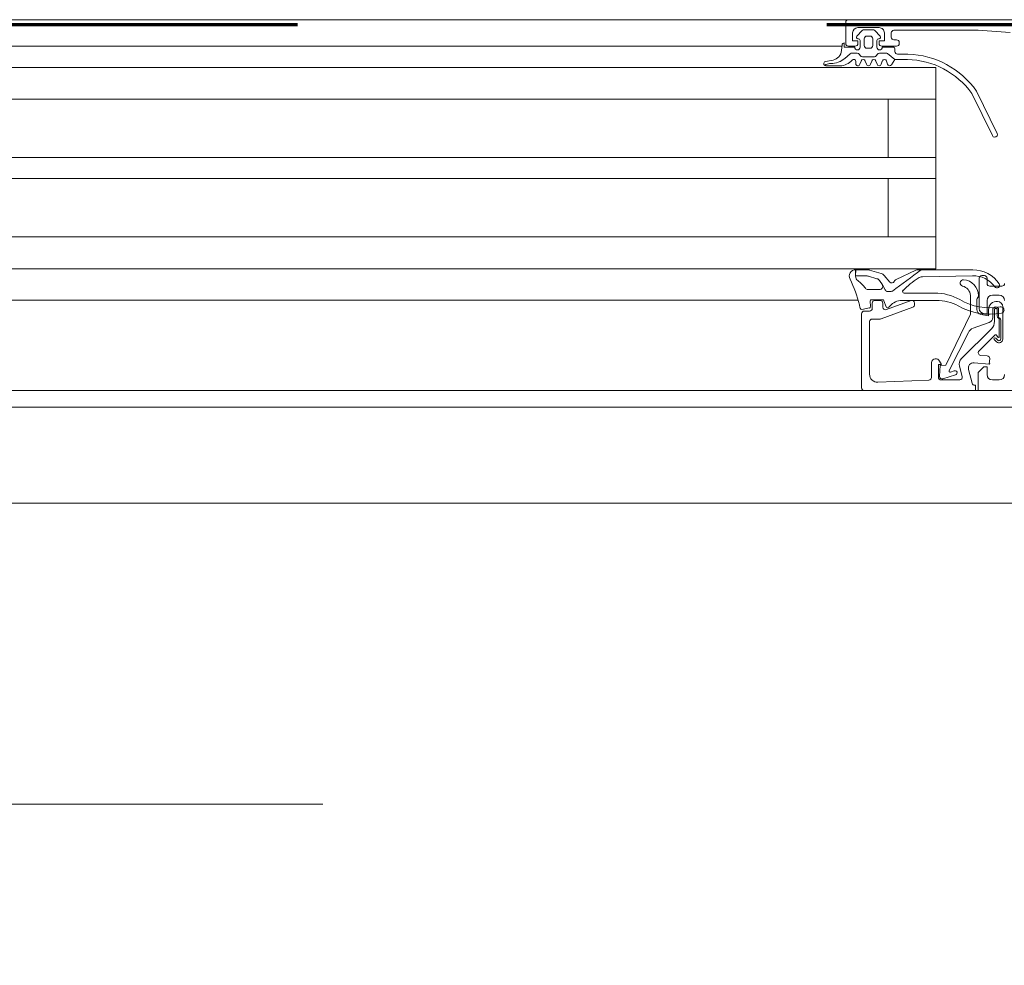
# Model space of a CAD drawing. Header units: millimetres. Extents: x -2180 to 54567, y -1945 to 22251.
# Tile 131 of 143: x 33248 to 33434, y 10370 to 10548. Entities that reach past the tile are written whole.
import ezdxf

# ---------------------------------------------------------------- set-up
doc = ezdxf.new("R2010")
doc.units = ezdxf.units.MM
doc.linetypes.add('EST_Dash_2_1_', pattern=[300, 200, -100])
doc.linetypes.add('Grid Line 1_2_', pattern=[2222.5, 1270, -317.5, 317.5, -317.5])
for name, color, linetype, lineweight in [('_Beyond_', 7, 'Continuous', 9), ('Detail Items', 7, 'Continuous', 9), ('Doors', 7, 'Continuous', 9), ('Grids-1', 7, 'Grid Line 1_2_', 9)]:
    doc.layers.add(name, color=color, linetype=linetype, lineweight=lineweight)
doc.layers.add('Color Fill-1', color=7, linetype='Continuous', lineweight=9, true_color=0xab8450)
doc.layers.add('SMA_Tuletõkkesektsioon', color=1, linetype='EST_Dash_2_1_', lineweight=70, true_color=0xff0000)

# ---------------------------------------------------------------- blocks, each defined once
blk = doc.blocks.new('Schueco_FWS_ADS-70-HD_out_Family-02 - VU-01 FWS SI insert unit-2215690-1 Korruse põrandate plaan')
at = {"layer": 'Detail Items'}
for p, q in [((861, 9), (-861, 9)), ((660, 4), (400, 4)), ((660, 0), (400, 0)), ((660, -6), (400, -6)), ((660, -17), (400, -17)), ((660, -21), (400, -21)), ((660, -32), (400, -32)), ((660, -38), (400, -38)), ((660, -43.96), (400, -43.96)), ((-870, -61), (870, -61))]:
    blk.add_line(p, q, dxfattribs=at)
at = {"layer": 'Doors'}
for p, q in [((732.5, 9), (652.5, 9)), ((732, 8.5), (732, 4.5)), ((829.5, 9), (732.5, 9)), ((734.3, 7.5), (738.3, 7.5)), ((734.09, 5.91), (735.13, 6.95)), ((735.48, 7.1), (737.12, 7.1)), ((736.6, 5.9), (736, 5.9)), ((737.47, 6.95), (738.51, 5.91)), ((740.6, 5.7), (740.6, 6.5)), ((731.33, 4), (652.5, 4)), ((731.21, 3.16), (731.3, 4.23)), ((732.5, 4), (733.8, 4)), ((734.4, 5.4), (734.3, 5.4)), ((734.7, 3.8), (734.7, 5.1)), ((735.5, 5.4), (735.5, 4.1)), ((737.1, 4.1), (737.1, 5.4)), ((737.9, 5.1), (737.9, 3.8)), ((738.3, 5.4), (738.2, 5.4)), ((738.8, 4), (741.6, 4)), ((738.9, 3.8), (741, 3.8)), ((741.6, 5.2), (741.1, 5.2)), ((742.1, 4.5), (742.1, 4.7)), ((731.83, 1.7), (732.86, 2.58)), ((733.18, 2.7), (734.18, 2.7)), ((734.61, 2.45), (734.73, 2.25)), ((735.16, 2), (737.4, 2)), ((736, 3.6), (736.6, 3.6)), ((737.83, 2.25), (737.94, 2.45)), ((738.38, 2.7), (739.59, 2.7)), ((739.9, 2.59), (741.3, 1.5)), ((741.3, 3.5), (741.3, 3)), ((741.8, 2.5), (743.75, 2.5)), ((727.99, 0.38), (728.26, 0.52)), ((728.16, 1.09), (729.6, 1.37)), ((730.91, 0.3), (728.23, 0.3)), ((733.9, 0.7), (733.9, 1.1)), ((734.91, 1.2), (734.69, 0.6)), ((735.91, 0.6), (735.69, 1.2)), ((736.91, 1.2), (736.69, 0.6)), ((737.91, 0.6), (737.69, 1.2)), ((738.91, 1.2), (738.69, 0.6)), ((739.91, 0.6), (739.69, 1.2)), ((759.71, -12.89), (755.79, -4.91)), ((756.7, -4.48), (760.62, -12.46)), ((652.5, -6), (749, -6)), ((652.5, -32), (749, -32)), ((746.47, -39.52), (755.94, -39.34)), ((757.2, -45.5), (757.2, -39.8)), ((757.7, -39.3), (758.2, -39.3)), ((758.7, -39.8), (758.7, -40.8)), ((738.38, -41.93), (736.2, -41.93)), ((748.78, -42.6), (743.04, -42.6)), ((759.2, -41.3), (761.5, -41.3)), ((734.32, -43.96), (652.5, -43.96)), ((736.7, -45.09), (736.59, -44.19)), ((736.88, -43.85), (738.94, -43.85)), ((737, -44.5), (737, -45.5)), ((738.5, -44), (737.5, -44)), ((739, -45.26), (739, -44.5)), ((739.22, -44.05), (739.64, -45.2)), ((744.33, -44.03), (739.67, -45.73)), ((742.62, -44), (749.11, -44)), ((745, -44.82), (745, -44.5)), ((756.77, -43.8), (756.77, -45.67)), ((761, -43), (759.7, -43)), ((735.06, -45.69), (736.46, -45.42)), ((736.5, -46), (735.5, -46)), ((738.68, -47.47), (744.67, -45.29)), ((759.77, -45.75), (759.77, -47.2)), ((760.1, -45.77), (760.1, -47.93)), ((760.6, -46.89), (760.6, -45.77)), ((760.87, -46.9), (760.87, -45.75)), ((761.67, -45.2), (761.67, -51.3)), ((735, -46.5), (735, -60.5)), ((736.5, -57.94), (736.5, -48)), ((737, -47.5), (738.51, -47.5)), ((759.11, -48.14), (756.06, -49.25)), ((761, -50.89), (761, -47.6)), ((761.27, -51.27), (761.27, -47.68)), ((755.19, -50.07), (751.54, -57.23)), ((759.51, -49.35), (753.88, -54.98)), ((757.18, -53.52), (760.17, -50.53)), ((760.47, -51.8), (760.05, -51.37)), ((760.33, -51.09), (760.77, -51.53)), ((760.48, -50.58), (760.82, -50.96)), ((748.2, -55.69), (748.2, -58.52)), ((758.74, -54.47), (757.49, -54.37)), ((751.77, -57.51), (752.49, -57.29)), ((753.49, -56.43), (754.01, -58.37)), ((755.9, -59.63), (755.19, -57.01)), ((747.72, -59.02), (738.06, -59.43)), ((753.53, -59), (750, -59)), ((752.7, -58.06), (750.37, -58.78)), ((759.7, -59), (761, -59)), ((735.5, -61), (652.5, -61))]:
    blk.add_line(p, q, dxfattribs=at)
at = {"layer": 'Doors', "flags": 128}
for points in [[(734.3, 4.5), (734.3, 5), (733.3, 5), (733.3, 6.5)], [(739.3, 6.5), (739.3, 5), (738.3, 5), (738.3, 4.5)], [(741.1, 7), (757, 7), (763.07, 6.57)], [(731.7, 4.6), (731.7, 3.8), (733.7, 3.8)], [(743.66, 1.5), (741.3, 1.5), (740.65, 0.5)], [(652.5, -38), (749, -38), (749, 0), (652.5, 0)], [(740, -6), (740, -17), (749, -17), (652.5, -17)], [(740, -32), (740, -21), (749, -21), (652.5, -21)], [(756.02, -38.22), (745.56, -38.22), (746.21, -38.21)], [(749.71, -58.32), (749.82, -56.27), (750.9, -56.24), (755.57, -46.6), (755.57, -43.04)], [(758.7, -44), (758.7, -46.5), (758.2, -46.5)], [(757.51, -46.64), (758.97, -46.9), (758.97, -45.69)], [(749.5, -58.5), (749.5, -56.1), (750.1, -56.1), (749.73, -55.47)], [(756.25, -55.76), (759.09, -56.01), (759.2, -54.97)], [(804.5, -61), (757, -61), (757, -57.6), (758.1, -56.5), (758.7, -56.5), (758.7, -58)], [(735.5, -61), (756.5, -61), (756.5, -60), (756.38, -60)]]:
    blk.add_lwpolyline(points, dxfattribs=at)
for points in [[(736.05, -39.38), (733.86, -39.43), (733.86, -39.38), (733.86, -38.2), (736.17, -38.2), (733.88, -38.2), (733.86, -39.38)], [(736.5, -38.25), (738.69, -38.89)], [(741.54, -40.03), (745.24, -38.28)], [(737.89, -39.89), (736.32, -39.43)], [(739.47, -42.01), (738.93, -41.07), (738.38, -40.21), (738.93, -41.07)], [(739.27, -39.27), (740.32, -40.52)], [(740.57, -42.3), (739.92, -42.3)]]:
    blk.add_lwpolyline(points, close=True, dxfattribs=at)
at = {"layer": 'Doors'}
for centre, radius, start, end in [((732.5, 8.5), 0.5, 90, 179.9991), ((734.3, 6.5), 1, 90.0007, 179.9993), ((738.3, 6.5), 1, 359.9997, 90.0003), ((734.3, 5.7), 0.3, 135.0034, 269.9945), ((735.48, 6.6), 0.5, 90, 135.0202), ((736, 5.4), 0.5, 89.9979, 180.0021), ((736.6, 5.4), 0.5, 359.9979, 90.0021), ((737.12, 6.6), 0.5, 44.9723, 90), ((738.3, 5.7), 0.3, 269.9999, 45.0019), ((741.1, 6.5), 0.5, 89.9992, 180.0008), ((741.1, 5.7), 0.5, 180.0004, 269.9996), ((731.7, 4.2), 0.4, 90.0006, 175.083), ((732.5, 4.5), 0.5, 180.0018, 269.9982), ((734.2, 3.8), 0.5, 180, 360), ((733.8, 4.5), 0.5, 270.0009, 360), ((734.4, 5.1), 0.3, 0, 90), ((736, 4.1), 0.5, 179.9989, 270.0011), ((736.6, 4.1), 0.5, 269.9989, 0.0011), ((738.2, 5.1), 0.3, 90, 180), ((738.4, 3.8), 0.5, 180, 360), ((738.8, 4.5), 0.5, 180.0018, 269.9982), ((741, 3.5), 0.3, 0, 90), ((741.6, 4.7), 0.5, 0.0012, 89.9988), ((741.6, 4.5), 0.5, 270.0016, 359.9984), ((729.21, 3.34), 2, 281.0025, 355.0048), ((733.18, 2.2), 0.496, 90, 130.6412), ((734.18, 2.2), 0.5, 30, 90), ((735.16, 2.5), 0.5, 210, 270), ((737.4, 2.5), 0.5, 270, 330), ((738.38, 2.2), 0.5, 90, 150), ((739.59, 2.2), 0.5, 51.9827, 90), ((741.8, 3), 0.5, 180, 269.995), ((743.24, -13.93), 16.44, 35.1005, 88.2244), ((728.23, 0.7), 0.4, 101.0106, 270.0809), ((729.16, -1.27), 2, 89.3811, 116.6548), ((729.22, 4.74), 4, 269.3811, 310.6412), ((730.91, 3.3), 3, 269.9987, 319.6802), ((733.5, 1.1), 0.4, 360, 139.6792), ((734.3, 0.7), 0.4, 180.0004, 345.0003), ((735.3, 1.1), 0.4, 14.9996, 165.0004), ((736.3, 0.7), 0.4, 194.9996, 345.0004), ((737.3, 1.1), 0.4, 14.9998, 165.0002), ((738.3, 0.7), 0.4, 194.9998, 345.0002), ((739.3, 1.1), 0.4, 14.9998, 165.0002), ((740.3, 0.7), 0.4, 195.0002, 330.0002), ((743.27, -13.94), 15.44, 35.794, 88.5518), ((760.16, -12.67), 0.5, 205.3915, 25.3915), ((733.87, -39.4), 1.2, 89.8774, 208.8067), ((733.87, -39.4), 1.2, 89.8774, 90.3999), ((733.87, -39.4), 1.2, 89.8774, 90.3999), ((736.17, -39.4), 1.2, 73.7151, 90), ((736.17, -39.4), 1.2, 73.7151, 90), ((738.35, -40.04), 1.2, 39.8774, 73.7151), ((738.35, -40.04), 1.2, 39.8774, 73.7151), ((640.57, 98.02), 172.39, 305.5505, 307.7935), ((640.57, 98.02), 172.39, 305.5505, 307.794), ((745.56, -38.96), 0.75, 89.9262, 115.3166), ((745.56, -38.96), 0.75, 89.9262, 115.3166), ((756.01, -44.22), 6, 33.9413, 89.9252), ((713.32, -49.78), 21.82, 13.1026, 26.6774), ((734.86, -39.43), 1, 179.8774, 235.0009), ((730.96, -45), 5.8, 35.0073, 55.0009), ((736.04, -40.38), 1, 73.427, 89.5893), ((736.04, -40.38), 1, 73.427, 89.5893), ((737.61, -40.85), 1, 39.5893, 73.427), ((737.61, -40.85), 1, 39.5893, 73.427), ((740.7, -40.2), 0.5, 219.8774, 335.0258), ((740.7, -40.2), 0.5, 219.8774, 335.0258), ((741.88, -40.75), 0.8, 115.3166, 155.0258), ((741.88, -40.75), 0.8, 115.3166, 155.0258), ((757.18, -56.8), 20.55, 124.1142, 134.2876), ((746.5, -41.02), 1.5, 91.1204, 124.1142), ((754.22, -40.7), 0.6, 86.7132, 255.7481), ((754.08, -43.08), 2.99, 360, 86.7132), ((756.09, -44.34), 5, 35.4386, 91.6926), ((757.7, -39.8), 0.5, 90.0015, 179.9985), ((758.2, -39.8), 0.5, 0.0001, 89.9999), ((759.2, -40.8), 0.5, 179.9997, 270.0003), ((760.57, -41.15), 0.5, 215.4386, 33.9413), ((761.5, -40.8), 0.5, 269.9996, 0.0004), ((736.2, -41.33), 0.6, 215.0073, 270), ((738.38, -41.33), 0.6, 270, 25), ((739.92, -41.8), 0.5, 205, 270), ((739.92, -41.8), 0.5, 205, 270), ((740.53, -41.71), 0.588, 274.0499, 297.2562), ((740.53, -41.71), 0.588, 274.0499, 297.2562), ((743.04, -42.3), 0.3, 134.2876, 270), ((748.78, -52.6), 10, 61.4333, 90), ((753.58, -43.22), 2, 5.296, 75.7481), ((736.88, -44.15), 0.3, 90, 187.2138), ((737.5, -44.5), 0.5, 90.0007, 179.9995), ((738.5, -44.5), 0.5, 0.0009, 89.9991), ((738.94, -44.15), 0.3, 20, 90), ((742.62, -47), 3, 90, 139.3897), ((744.5, -44.5), 0.5, 360, 110.0114), ((749.11, -53), 9, 62.6144, 90), ((759.18, -34.62), 10.78, 238.5653, 280.7937), ((757.26, -43.84), 0.488, 127.5233, 174.9631), ((756.58, -43.14), 0.491, 320.0986, 6.5795), ((759.7, -44), 1, 90.0005, 179.9995), ((760.48, -45.7), 1.51, 82.8201, 179.7147), ((760.67, -45.2), 1, 0.0044, 89.9956), ((761, -44), 1, 0.0005, 89.9995), ((778.66, -35.81), 45, 191.5609, 192.3883), ((735, -45.4), 0.3, 192.3883, 281), ((735.5, -46.5), 0.5, 90.0009, 179.9993), ((736.4, -45.13), 0.3, 281, 7.2138), ((736.5, -45.5), 0.5, 269.9998, 0.0002), ((739.5, -45.26), 0.5, 180, 290.0114), ((739.92, -45.1), 0.3, 200, 318.9167), ((751.61, -53.74), 14.24, 142.3481, 143.6074), ((744.5, -44.82), 0.5, 290.0103, 360), ((759.19, -34.7), 11.9, 240.0291, 280.7423), ((757.77, -45.67), 1, 180, 255), ((758.2, -45.5), 1, 180.0014, 269.9987), ((760.32, -45.75), 0.55, 0, 180), ((760.35, -45.75), 0.25, 356.4446, 183.5554), ((761.3, -45.8), 0.6, 279.8459, 99.8459), ((737, -48), 0.5, 90.0009, 179.9991), ((738.51, -47), 0.5, 270, 290.0103), ((758.77, -47.2), 0.999, 289.9518, 0.0092), ((758.1, -47.93), 2, 315, 360), ((761.1, -46.89), 0.5, 180, 239.343), ((760.68, -47.59), 0.316, 358.6709, 59.343), ((761.34, -46.95), 0.475, 173.9778, 240.5432), ((760.77, -47.73), 0.5, 5.2838, 47.6558), ((756.57, -50.66), 1.5, 110.0026, 157.0945), ((760.19, -51.23), 0.2, 45.0106, 224.9894), ((760.31, -50.68), 0.2, 30.0121, 134.9869), ((760.97, -51.3), 0.7, 224.9392, 0), ((760.97, -51.31), 0.3, 228.4666, 6.923), ((760.9, -50.89), 0.1, 222.144, 360), ((757.53, -53.87), 0.5, 135, 265.0014), ((749, -55.81), 0.809, 25.0969, 171.1806), ((754.94, -56.04), 1.5, 134.9992, 194.9998), ((756.16, -56.75), 1, 84.9466, 195.1087), ((758.7, -54.97), 0.5, 0.0002, 85.0002), ((751.71, -57.32), 0.2, 152.9505, 286.9748), ((752.63, -57.67), 0.402, 279.3979, 110.682), ((759.1, -55.91), 0.1, 264.9466, 360), ((738, -57.93), 1.5, 180.0138, 272.4558), ((747.7, -58.52), 0.5, 272.4518, 360), ((750, -58.5), 0.5, 179.9997, 270.0001), ((750.21, -58.3), 0.503, 182.7112, 287.9196), ((753.53, -58.5), 0.5, 270.0029, 14.9993), ((759.7, -58), 1, 180.0016, 269.9984), ((761, -58), 1, 270.0009, 359.9995), ((735.5, -60.5), 0.5, 180.0002, 269.9997), ((756.38, -59.5), 0.5, 194.9971, 269.9999)]:
    blk.add_arc(centre, radius, start, end, dxfattribs=at)

msp = doc.modelspace()

# ---------------------------------------------------------------- hatches: boundary and pattern name
at = {"layer": 'Color Fill-1'}
h = msp.add_hatch(dxfattribs=at)
h.set_pattern_fill('FP_39', color=256, style=0, pattern_type=2)
h.set_pattern_definition([(45, (0, 0), (-247.4874, 247.4874), []), (135, (0, 0), (-247.4874, -247.4874), [])])
h.paths.add_polyline_path([(30348.09, 8421.5), (30339.09, 8421.5), (30339.59, 8412.5), (30348.09, 8412.5), (30348.09, 8416.66)], flags=0)
h.paths.add_polyline_path([(32956.93, 5313.06), (32956.93, 5397.56), (33100.93, 5396.6), (33101.13, 5313.06), (33110.93, 5313.06), (33110.93, 5338.56), (33990.93, 5338.56), (33990.93, 5313.06), (34000.93, 5313.06), (34000.93, 5348.06), (34724.55, 5348.06), (34724.55, 5397.56), (34782.55, 5397.56), (34782.55, 5407.56), (34744.55, 5407.56), (34744.55, 5422.56), (34044.55, 5422.56), (34044.55, 5472.56), (34744.55, 5472.56), (34744.55, 6137.56), (34782.55, 6137.56), (34782.55, 6147.56), (34724.55, 6147.56), (34724.55, 7172.77), (34416.8, 7172.77), (34416.8, 7522.77), (35316.25, 7522.77), (35316.25, 7773.77), (35340.75, 7773.77), (35340.75, 10169.02), (33673.09, 10267.76), (33673.09, 10373.11), (33541.55, 10373.11), (33541.55, 10456.84), (32898.54, 10456.84), (32897.48, 10422.11), (32757.13, 10422.11), (32757.58, 10434.61), (32874.56, 10434.61), (32874.56, 10456.84), (31801.55, 10456.84), (31801.55, 10373.11), (30366.98, 10373.11), (30366.98, 10463.5), (30339.09, 10465.16), (30339.19, 10227.11), (30374.09, 10227.11), (30374.09, 10167.11), (30348.09, 10167.11), (30348.09, 9204.17), (30404.78, 9203.37), (30412.82, 9199.72), (30418.98, 9194.28), (30421.52, 9190.71), (30424.3, 9183.29), (30422.37, 9175.83), (30417.69, 9172.26), (30412.82, 9170.83), (30348.09, 9170.83), (30348.09, 8412.5), (30374.09, 8412.5), (30374.09, 7522.77), (31385.56, 7522.77), (31385.56, 7172.77), (30505.56, 7172.77), (30505.56, 7112.77), (30298.66, 7112.77), (30298.66, 5348.06), (32056.93, 5348.06), (32056.93, 5313.06), (32066.93, 5313.06), (32066.93, 5338.56), (32946.93, 5338.56), (32946.93, 5313.06)], flags=0)
h.paths.add_polyline_path([(34749.55, 7537.77), (34471.21, 7537.77), (34471.21, 7542.77), (35099.09, 7542.77), (35099.09, 7552.77), (35220.1, 7552.77), (35220.1, 7542.77), (35271.21, 7542.77), (35271.21, 7537.77), (34782.55, 7537.77)], flags=0)
h.paths.add_polyline_path([(30398.25, 9204.17), (30398.25, 9204.18), (30398.25, 9229.77)], flags=0)

# ---------------------------------------------------------------- linework, layer by layer
at = {"layer": '_Beyond_'}
for p, q in [((33541.55, 10474.98), (32898.54, 10474.98)), ((33541.55, 10456.84), (32898.13, 10456.84))]:
    msp.add_line(p, q, dxfattribs=at)
at = {"layer": 'Grids-1'}
msp.add_line((919.79, 10400), (34984.4, 10400), dxfattribs=at)
at = {"layer": 'SMA_Tuletõkkesektsioon'}
msp.add_line((36000, 10547.11), (23987.08, 10547.11), dxfattribs=at)

# ---------------------------------------------------------------- block references
at = {"layer": 'Doors'}
msp.add_blockref('Schueco_FWS_ADS-70-HD_out_Family-02 - VU-01 FWS SI insert unit-2215690-1 Korruse põrandate plaan', (32671.55, 10539.11), dxfattribs=at)

doc.saveas('drawing.dxf')
